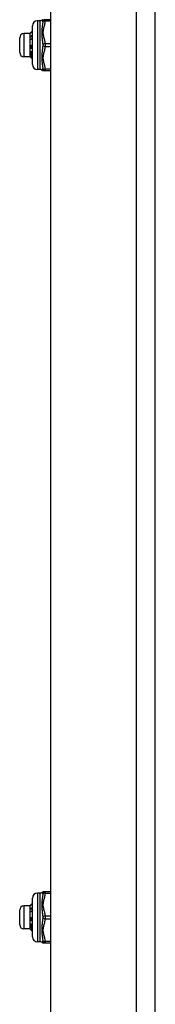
# Model space of a CAD drawing. Header units: inches. Extents: x 4 to 120, y 7 to 65.
# Tile 127 of 149: x 32.65 to 33.68, y 26.32 to 33.87. Entities that reach past the tile are written whole.
import ezdxf

# ---------------------------------------------------------------- set-up
doc = ezdxf.new("R2010")
doc.units = ezdxf.units.IN
doc.header["$MEASUREMENT"] = 0
doc.layers.add('Visible Edges(ANSI)', color=7, linetype='Continuous', lineweight=25)
doc.layers.add('Visible Tangent Edges(ANSI)', color=7, linetype='Continuous', lineweight=25)

msp = doc.modelspace()

# ---------------------------------------------------------------- linework, layer by layer
at = {"layer": 'Visible Edges(ANSI)'}
for p, q in [((33.6842, 18.9164), (33.6842, 48.4274)), ((32.8842, 24.6134), (32.8842, 42.7304)), ((32.7442, 33.5243), (32.7442, 33.8196)), ((32.8033, 33.8589), (32.7836, 33.8589)), ((32.8842, 33.8668), (32.8424, 33.8668)), ((32.7257, 33.7605), (32.6784, 33.7605)), ((32.7257, 33.7605), (32.7262, 33.761)), ((32.7257, 33.724), (32.7257, 33.7605)), ((32.6469, 33.6148), (32.6469, 33.729)), ((32.7257, 33.6359), (32.7257, 33.724)), ((32.7355, 33.6719), (32.7442, 33.6719)), ((32.7257, 33.5838), (32.7257, 33.6359)), ((32.7363, 33.6478), (32.7371, 33.6482)), ((32.7257, 33.5833), (32.6784, 33.5833)), ((32.7257, 33.5833), (32.7257, 33.5838)), ((32.7257, 33.5833), (32.7262, 33.5828)), ((32.7271, 33.5822), (32.7305, 33.5821)), ((32.7442, 33.5722), (32.7405, 33.5685)), ((32.7442, 33.5722), (32.7406, 33.5686)), ((32.7436, 33.5776), (32.7442, 33.5769)), ((32.8033, 33.4849), (32.7836, 33.4849)), ((32.8269, 33.477), (32.8424, 33.477)), ((32.8424, 33.477), (32.8842, 33.477)), ((32.8424, 27.1796), (32.8269, 27.1796)), ((32.8842, 27.1796), (32.8424, 27.1796)), ((32.7442, 26.837), (32.7442, 27.1323)), ((32.8033, 27.1717), (32.7836, 27.1717)), ((32.6469, 26.9276), (32.6469, 27.0418)), ((32.7257, 27.0733), (32.6784, 27.0733)), ((32.7257, 27.0733), (32.7262, 27.0738)), ((32.7257, 27.0367), (32.7257, 27.0733)), ((32.7257, 26.9486), (32.7257, 27.0367)), ((32.7257, 26.8966), (32.7257, 26.9486)), ((32.7355, 26.9847), (32.7442, 26.9847)), ((32.7363, 26.9606), (32.7371, 26.961)), ((32.7257, 26.8961), (32.6784, 26.8961)), ((32.7257, 26.8961), (32.7257, 26.8966)), ((32.7257, 26.8961), (32.7262, 26.8956)), ((32.7271, 26.8949), (32.7305, 26.8949)), ((32.7442, 26.885), (32.7405, 26.8813)), ((32.7442, 26.8849), (32.7406, 26.8813)), ((32.7436, 26.8903), (32.7442, 26.8897)), ((32.8033, 26.7977), (32.7836, 26.7977)), ((32.8269, 26.7898), (32.8424, 26.7898)), ((32.8424, 26.7898), (32.8842, 26.7898))]:
    msp.add_line(p, q, dxfattribs=at)
at = {"layer": 'Visible Edges(ANSI)', "flags": 128}
for points in [[(32.7271, 33.7617), (32.727, 33.7617), (32.727, 33.7616), (32.7269, 33.7616), (32.7269, 33.7616), (32.7269, 33.7615), (32.7268, 33.7615), (32.7268, 33.7615), (32.7267, 33.7615), (32.7267, 33.7614), (32.7266, 33.7614), (32.7266, 33.7614), (32.7266, 33.7613), (32.7265, 33.7613), (32.7265, 33.7613), (32.7265, 33.7613), (32.7264, 33.7612), (32.7264, 33.7612), (32.7264, 33.7612), (32.7263, 33.7611), (32.7263, 33.7611), (32.7263, 33.7611), (32.7262, 33.7611), (32.7262, 33.761), (32.7262, 33.761)], [(32.7442, 33.779), (32.7435, 33.7783), (32.7428, 33.7776), (32.7421, 33.7769), (32.7414, 33.7762), (32.7407, 33.7754), (32.7399, 33.7747), (32.7392, 33.774), (32.7385, 33.7733), (32.7378, 33.7726), (32.7371, 33.7718), (32.7364, 33.7711), (32.7357, 33.7704), (32.7349, 33.7697), (32.7342, 33.7689), (32.7335, 33.7682), (32.7328, 33.7675), (32.7321, 33.7668), (32.7314, 33.766), (32.7306, 33.7653), (32.7299, 33.7646), (32.7292, 33.7639), (32.7285, 33.7631), (32.7278, 33.7624), (32.7271, 33.7617)], [(32.7271, 33.7368), (32.7278, 33.7373), (32.7285, 33.7378), (32.7292, 33.7383), (32.7299, 33.7388), (32.7306, 33.7393), (32.7314, 33.7398), (32.7321, 33.7403), (32.7328, 33.7408), (32.7335, 33.7413), (32.7342, 33.7418), (32.7349, 33.7423), (32.7357, 33.7428), (32.7364, 33.7433), (32.7371, 33.7438), (32.7378, 33.7443), (32.7385, 33.7448), (32.7392, 33.7453), (32.7399, 33.7458), (32.7407, 33.7463), (32.7414, 33.7468), (32.7421, 33.7473), (32.7428, 33.7478), (32.7435, 33.7483), (32.7442, 33.7488)], [(32.7257, 33.724), (32.7257, 33.7245), (32.7257, 33.7251), (32.7257, 33.7256), (32.7257, 33.7262), (32.7257, 33.7267), (32.7258, 33.7272), (32.7258, 33.7278), (32.7258, 33.7283), (32.7259, 33.7288), (32.7259, 33.7294), (32.726, 33.7299), (32.726, 33.7305), (32.7261, 33.731), (32.7262, 33.7315), (32.7262, 33.7321), (32.7263, 33.7326), (32.7264, 33.7331), (32.7265, 33.7337), (32.7266, 33.7342), (32.7267, 33.7347), (32.7268, 33.7353), (32.7269, 33.7358), (32.727, 33.7363), (32.7271, 33.7368)], [(32.7271, 33.7114), (32.727, 33.7119), (32.7269, 33.7124), (32.7267, 33.713), (32.7267, 33.7135), (32.7266, 33.714), (32.7265, 33.7145), (32.7264, 33.715), (32.7263, 33.7156), (32.7262, 33.7161), (32.7262, 33.7166), (32.7261, 33.7171), (32.726, 33.7177), (32.726, 33.7182), (32.7259, 33.7187), (32.7259, 33.7192), (32.7258, 33.7198), (32.7258, 33.7203), (32.7258, 33.7208), (32.7257, 33.7213), (32.7257, 33.7219), (32.7257, 33.7224), (32.7257, 33.7229), (32.7257, 33.7235), (32.7257, 33.724)], [(32.7271, 33.7368), (32.7278, 33.7369), (32.7285, 33.737), (32.7292, 33.737), (32.7299, 33.7371), (32.7306, 33.7371), (32.7314, 33.7372), (32.7321, 33.7373), (32.7328, 33.7373), (32.7335, 33.7374), (32.7342, 33.7374), (32.7349, 33.7375), (32.7357, 33.7376), (32.7364, 33.7376), (32.7371, 33.7377), (32.7378, 33.7377), (32.7385, 33.7378), (32.7392, 33.7378), (32.7399, 33.7379), (32.7407, 33.738), (32.7414, 33.738), (32.7421, 33.7381), (32.7428, 33.7381), (32.7435, 33.7382), (32.7442, 33.7383)], [(32.7442, 33.7238), (32.7435, 33.7233), (32.7428, 33.7227), (32.7421, 33.7222), (32.7414, 33.7217), (32.7407, 33.7212), (32.7399, 33.7206), (32.7392, 33.7201), (32.7385, 33.7196), (32.7378, 33.7191), (32.7371, 33.7186), (32.7364, 33.718), (32.7357, 33.7175), (32.7349, 33.717), (32.7342, 33.7165), (32.7335, 33.716), (32.7328, 33.7155), (32.7321, 33.715), (32.7314, 33.7144), (32.7306, 33.7139), (32.7299, 33.7134), (32.7292, 33.7129), (32.7285, 33.7124), (32.7278, 33.7119), (32.7271, 33.7114)], [(32.7355, 33.6719), (32.7356, 33.6709), (32.7357, 33.6699), (32.7357, 33.6689), (32.7358, 33.6679), (32.7358, 33.667), (32.7359, 33.666), (32.736, 33.665), (32.736, 33.664), (32.7361, 33.663), (32.7362, 33.662), (32.7362, 33.661), (32.7363, 33.66), (32.7364, 33.659), (32.7364, 33.658), (32.7365, 33.657), (32.7365, 33.656), (32.7366, 33.6551), (32.7367, 33.6541), (32.7367, 33.6531), (32.7368, 33.6521), (32.7369, 33.6511), (32.7369, 33.6502), (32.737, 33.6492), (32.7371, 33.6482)], [(32.7363, 33.6478), (32.7363, 33.6488), (32.7362, 33.6498), (32.7362, 33.6508), (32.7362, 33.6518), (32.7361, 33.6528), (32.7361, 33.6538), (32.7361, 33.6548), (32.736, 33.6558), (32.736, 33.6568), (32.736, 33.6578), (32.7359, 33.6588), (32.7359, 33.6598), (32.7359, 33.6608), (32.7359, 33.6618), (32.7358, 33.6628), (32.7358, 33.6638), (32.7358, 33.6649), (32.7357, 33.6659), (32.7357, 33.6669), (32.7357, 33.6679), (32.7356, 33.6689), (32.7356, 33.6699), (32.7356, 33.6709), (32.7355, 33.6719)], [(32.7257, 33.6359), (32.7257, 33.6365), (32.7257, 33.6371), (32.7257, 33.6377), (32.7257, 33.6383), (32.7257, 33.6389), (32.7258, 33.6396), (32.7258, 33.6402), (32.7258, 33.6408), (32.7259, 33.6414), (32.7259, 33.642), (32.726, 33.6426), (32.726, 33.6432), (32.7261, 33.6438), (32.7262, 33.6444), (32.7262, 33.645), (32.7263, 33.6456), (32.7264, 33.6462), (32.7265, 33.6468), (32.7266, 33.6474), (32.7267, 33.648), (32.7268, 33.6486), (32.7269, 33.6492), (32.727, 33.6498), (32.7271, 33.6504)], [(32.7271, 33.6216), (32.727, 33.6222), (32.7269, 33.6228), (32.7267, 33.6234), (32.7267, 33.624), (32.7266, 33.6246), (32.7265, 33.6252), (32.7264, 33.6258), (32.7263, 33.6264), (32.7262, 33.627), (32.7262, 33.6276), (32.7261, 33.6282), (32.726, 33.6287), (32.726, 33.6293), (32.7259, 33.6299), (32.7259, 33.6305), (32.7258, 33.6311), (32.7258, 33.6317), (32.7258, 33.6323), (32.7257, 33.6329), (32.7257, 33.6335), (32.7257, 33.6341), (32.7257, 33.6347), (32.7257, 33.6353), (32.7257, 33.6359)], [(32.7271, 33.6504), (32.7275, 33.6503), (32.7278, 33.6502), (32.7282, 33.6501), (32.7286, 33.65), (32.729, 33.6499), (32.7294, 33.6498), (32.7298, 33.6497), (32.7301, 33.6495), (32.7305, 33.6494), (32.7309, 33.6493), (32.7313, 33.6492), (32.7317, 33.6491), (32.7321, 33.649), (32.7325, 33.6489), (32.7328, 33.6488), (32.7332, 33.6487), (32.7336, 33.6486), (32.734, 33.6485), (32.7344, 33.6484), (32.7348, 33.6483), (32.7351, 33.6481), (32.7355, 33.648), (32.7359, 33.6479), (32.7363, 33.6478)], [(32.7271, 33.6216), (32.7278, 33.6217), (32.7285, 33.6218), (32.7292, 33.6219), (32.7299, 33.6219), (32.7306, 33.622), (32.7314, 33.6221), (32.7321, 33.6221), (32.7328, 33.6222), (32.7335, 33.6223), (32.7342, 33.6224), (32.7349, 33.6224), (32.7357, 33.6225), (32.7364, 33.6226), (32.7371, 33.6226), (32.7378, 33.6227), (32.7385, 33.6228), (32.7392, 33.6229), (32.7399, 33.6229), (32.7407, 33.623), (32.7414, 33.6231), (32.7421, 33.6231), (32.7428, 33.6232), (32.7435, 33.6233), (32.7442, 33.6234)], [(32.7373, 33.6186), (32.7369, 33.6187), (32.7364, 33.6188), (32.736, 33.619), (32.7356, 33.6191), (32.7352, 33.6192), (32.7347, 33.6193), (32.7343, 33.6195), (32.7339, 33.6196), (32.7335, 33.6197), (32.733, 33.6198), (32.7326, 33.62), (32.7322, 33.6201), (32.7318, 33.6202), (32.7313, 33.6203), (32.7309, 33.6205), (32.7305, 33.6206), (32.7301, 33.6207), (32.7296, 33.6209), (32.7292, 33.621), (32.7288, 33.6211), (32.7284, 33.6212), (32.7279, 33.6214), (32.7275, 33.6215), (32.7271, 33.6216)], [(32.7371, 33.6482), (32.7374, 33.6482), (32.7377, 33.6481), (32.738, 33.648), (32.7382, 33.6479), (32.7385, 33.6478), (32.7388, 33.6478), (32.7391, 33.6477), (32.7394, 33.6476), (32.7397, 33.6475), (32.74, 33.6474), (32.7403, 33.6474), (32.7406, 33.6473), (32.7409, 33.6472), (32.7412, 33.6471), (32.7415, 33.647), (32.7418, 33.647), (32.7421, 33.6469), (32.7424, 33.6468), (32.7427, 33.6467), (32.743, 33.6467), (32.7433, 33.6466), (32.7436, 33.6465), (32.7439, 33.6464), (32.7442, 33.6464)], [(32.739, 33.6195), (32.739, 33.6195), (32.7389, 33.6194), (32.7388, 33.6194), (32.7388, 33.6193), (32.7387, 33.6193), (32.7386, 33.6193), (32.7385, 33.6192), (32.7385, 33.6192), (32.7384, 33.6192), (32.7383, 33.6191), (32.7382, 33.6191), (32.7382, 33.619), (32.7381, 33.619), (32.738, 33.619), (32.7379, 33.6189), (32.7379, 33.6189), (32.7378, 33.6189), (32.7377, 33.6188), (32.7377, 33.6188), (32.7376, 33.6187), (32.7375, 33.6187), (32.7374, 33.6187), (32.7374, 33.6186), (32.7373, 33.6186)], [(32.7396, 33.5734), (32.7395, 33.5743), (32.7394, 33.5754), (32.7393, 33.5766), (32.7392, 33.5778), (32.7391, 33.5792), (32.739, 33.5806), (32.7389, 33.5821), (32.7388, 33.5836), (32.7387, 33.5853), (32.7386, 33.587), (32.7385, 33.5888), (32.7384, 33.5907), (32.7383, 33.5927), (32.7382, 33.5947), (32.7382, 33.5968), (32.7381, 33.599), (32.738, 33.6013), (32.7379, 33.6036), (32.7378, 33.6059), (32.7377, 33.6084), (32.7376, 33.6108), (32.7375, 33.6134), (32.7374, 33.616), (32.7373, 33.6186)], [(32.7442, 33.618), (32.744, 33.6181), (32.7438, 33.6181), (32.7436, 33.6182), (32.7434, 33.6183), (32.7432, 33.6183), (32.7429, 33.6184), (32.7427, 33.6184), (32.7425, 33.6185), (32.7423, 33.6186), (32.7421, 33.6186), (32.7419, 33.6187), (32.7416, 33.6187), (32.7414, 33.6188), (32.7412, 33.6189), (32.741, 33.6189), (32.7408, 33.619), (32.7406, 33.6191), (32.7403, 33.6191), (32.7401, 33.6192), (32.7399, 33.6192), (32.7397, 33.6193), (32.7395, 33.6194), (32.7393, 33.6194), (32.739, 33.6195)], [(32.739, 33.6195), (32.7392, 33.617), (32.7394, 33.6146), (32.7396, 33.6122), (32.7398, 33.6099), (32.74, 33.6076), (32.7402, 33.6054), (32.7404, 33.6032), (32.7406, 33.6012), (32.7407, 33.5991), (32.7409, 33.5972), (32.7411, 33.5953), (32.7413, 33.5935), (32.7415, 33.5917), (32.7417, 33.5901), (32.7419, 33.5885), (32.7421, 33.5869), (32.7422, 33.5855), (32.7424, 33.5841), (32.7426, 33.5828), (32.7428, 33.5816), (32.743, 33.5805), (32.7432, 33.5794), (32.7434, 33.5785), (32.7436, 33.5776)], [(32.7257, 33.5838), (32.7257, 33.5839), (32.7257, 33.584), (32.7257, 33.584), (32.7257, 33.5841), (32.7257, 33.5842), (32.7258, 33.5842), (32.7258, 33.5843), (32.7258, 33.5844), (32.7259, 33.5845), (32.7259, 33.5845), (32.726, 33.5846), (32.726, 33.5847), (32.7261, 33.5847), (32.7262, 33.5848), (32.7262, 33.5849), (32.7263, 33.5849), (32.7264, 33.585), (32.7265, 33.5851), (32.7266, 33.5852), (32.7267, 33.5852), (32.7268, 33.5853), (32.7269, 33.5854), (32.727, 33.5854), (32.7271, 33.5855)], [(32.7271, 33.5822), (32.727, 33.5822), (32.7269, 33.5823), (32.7267, 33.5824), (32.7267, 33.5825), (32.7266, 33.5825), (32.7265, 33.5826), (32.7264, 33.5827), (32.7263, 33.5827), (32.7262, 33.5828), (32.7262, 33.5829), (32.7261, 33.5829), (32.726, 33.583), (32.726, 33.5831), (32.7259, 33.5831), (32.7259, 33.5832), (32.7258, 33.5833), (32.7258, 33.5833), (32.7258, 33.5834), (32.7257, 33.5835), (32.7257, 33.5836), (32.7257, 33.5836), (32.7257, 33.5837), (32.7257, 33.5838), (32.7257, 33.5838)], [(32.7271, 33.5855), (32.7276, 33.585), (32.7281, 33.5845), (32.7286, 33.584), (32.7292, 33.5835), (32.7297, 33.583), (32.7302, 33.5825), (32.7307, 33.582), (32.7312, 33.5815), (32.7318, 33.5809), (32.7323, 33.5804), (32.7328, 33.5799), (32.7333, 33.5794), (32.7338, 33.5789), (32.7344, 33.5784), (32.7349, 33.5779), (32.7354, 33.5774), (32.7359, 33.5769), (32.7365, 33.5764), (32.737, 33.5759), (32.7375, 33.5754), (32.738, 33.5749), (32.7385, 33.5744), (32.7391, 33.5739), (32.7396, 33.5734)], [(32.7405, 33.5685), (32.74, 33.5691), (32.7394, 33.5697), (32.7389, 33.5702), (32.7383, 33.5708), (32.7377, 33.5714), (32.7372, 33.5719), (32.7366, 33.5725), (32.7361, 33.5731), (32.7355, 33.5736), (32.7349, 33.5742), (32.7344, 33.5748), (32.7338, 33.5753), (32.7332, 33.5759), (32.7327, 33.5765), (32.7321, 33.577), (32.7316, 33.5776), (32.731, 33.5782), (32.7304, 33.5787), (32.7299, 33.5793), (32.7293, 33.5799), (32.7288, 33.5805), (32.7282, 33.581), (32.7276, 33.5816), (32.7271, 33.5822)], [(32.7396, 33.5734), (32.7397, 33.5735), (32.7399, 33.5737), (32.7401, 33.5739), (32.7402, 33.5741), (32.7404, 33.5742), (32.7406, 33.5744), (32.7407, 33.5746), (32.7409, 33.5748), (32.7411, 33.5749), (32.7412, 33.5751), (32.7414, 33.5753), (32.7416, 33.5755), (32.7417, 33.5757), (32.7419, 33.5758), (32.7421, 33.576), (32.7422, 33.5762), (32.7424, 33.5764), (32.7426, 33.5765), (32.7427, 33.5767), (32.7429, 33.5769), (32.7431, 33.5771), (32.7432, 33.5772), (32.7434, 33.5774), (32.7436, 33.5776)], [(32.7406, 33.5686), (32.7406, 33.5686), (32.7406, 33.5686), (32.7406, 33.5686), (32.7406, 33.5686), (32.7406, 33.5686), (32.7406, 33.5686), (32.7406, 33.5686), (32.7406, 33.5685), (32.7406, 33.5685), (32.7406, 33.5685), (32.7406, 33.5685), (32.7406, 33.5685), (32.7406, 33.5685), (32.7406, 33.5685), (32.7406, 33.5685), (32.7406, 33.5685), (32.7406, 33.5685), (32.7406, 33.5685), (32.7406, 33.5685), (32.7406, 33.5685), (32.7406, 33.5685), (32.7405, 33.5685), (32.7405, 33.5685), (32.7405, 33.5685)], [(32.7257, 27.0367), (32.7257, 27.0373), (32.7257, 27.0378), (32.7257, 27.0384), (32.7257, 27.0389), (32.7257, 27.0394), (32.7258, 27.04), (32.7258, 27.0405), (32.7258, 27.0411), (32.7259, 27.0416), (32.7259, 27.0421), (32.726, 27.0427), (32.726, 27.0432), (32.7261, 27.0437), (32.7262, 27.0443), (32.7262, 27.0448), (32.7263, 27.0453), (32.7264, 27.0459), (32.7265, 27.0464), (32.7266, 27.0469), (32.7267, 27.0475), (32.7268, 27.048), (32.7269, 27.0485), (32.727, 27.0491), (32.7271, 27.0496)], [(32.7271, 27.0242), (32.727, 27.0247), (32.7269, 27.0252), (32.7267, 27.0257), (32.7267, 27.0262), (32.7266, 27.0268), (32.7265, 27.0273), (32.7264, 27.0278), (32.7263, 27.0283), (32.7262, 27.0288), (32.7262, 27.0294), (32.7261, 27.0299), (32.726, 27.0304), (32.726, 27.0309), (32.7259, 27.0315), (32.7259, 27.032), (32.7258, 27.0325), (32.7258, 27.033), (32.7258, 27.0336), (32.7257, 27.0341), (32.7257, 27.0346), (32.7257, 27.0352), (32.7257, 27.0357), (32.7257, 27.0362), (32.7257, 27.0367)], [(32.7271, 27.0744), (32.727, 27.0744), (32.727, 27.0744), (32.7269, 27.0743), (32.7269, 27.0743), (32.7269, 27.0743), (32.7268, 27.0743), (32.7268, 27.0742), (32.7267, 27.0742), (32.7267, 27.0742), (32.7266, 27.0741), (32.7266, 27.0741), (32.7266, 27.0741), (32.7265, 27.0741), (32.7265, 27.074), (32.7265, 27.074), (32.7264, 27.074), (32.7264, 27.0739), (32.7264, 27.0739), (32.7263, 27.0739), (32.7263, 27.0739), (32.7263, 27.0738), (32.7262, 27.0738), (32.7262, 27.0738), (32.7262, 27.0738)], [(32.7442, 27.0918), (32.7435, 27.0911), (32.7428, 27.0904), (32.7421, 27.0896), (32.7414, 27.0889), (32.7407, 27.0882), (32.7399, 27.0875), (32.7392, 27.0867), (32.7385, 27.086), (32.7378, 27.0853), (32.7371, 27.0846), (32.7364, 27.0839), (32.7357, 27.0831), (32.7349, 27.0824), (32.7342, 27.0817), (32.7335, 27.081), (32.7328, 27.0802), (32.7321, 27.0795), (32.7314, 27.0788), (32.7306, 27.0781), (32.7299, 27.0773), (32.7292, 27.0766), (32.7285, 27.0759), (32.7278, 27.0752), (32.7271, 27.0744)], [(32.7271, 27.0496), (32.7278, 27.0501), (32.7285, 27.0506), (32.7292, 27.0511), (32.7299, 27.0516), (32.7306, 27.052), (32.7314, 27.0525), (32.7321, 27.053), (32.7328, 27.0535), (32.7335, 27.054), (32.7342, 27.0545), (32.7349, 27.055), (32.7357, 27.0555), (32.7364, 27.056), (32.7371, 27.0565), (32.7378, 27.057), (32.7385, 27.0575), (32.7392, 27.058), (32.7399, 27.0585), (32.7407, 27.059), (32.7414, 27.0595), (32.7421, 27.06), (32.7428, 27.0605), (32.7435, 27.0611), (32.7442, 27.0616)], [(32.7271, 27.0496), (32.7278, 27.0497), (32.7285, 27.0497), (32.7292, 27.0498), (32.7299, 27.0498), (32.7306, 27.0499), (32.7314, 27.05), (32.7321, 27.05), (32.7328, 27.0501), (32.7335, 27.0501), (32.7342, 27.0502), (32.7349, 27.0502), (32.7357, 27.0503), (32.7364, 27.0504), (32.7371, 27.0504), (32.7378, 27.0505), (32.7385, 27.0505), (32.7392, 27.0506), (32.7399, 27.0507), (32.7407, 27.0507), (32.7414, 27.0508), (32.7421, 27.0508), (32.7428, 27.0509), (32.7435, 27.0509), (32.7442, 27.051)], [(32.7442, 27.0365), (32.7435, 27.036), (32.7428, 27.0355), (32.7421, 27.035), (32.7414, 27.0344), (32.7407, 27.0339), (32.7399, 27.0334), (32.7392, 27.0329), (32.7385, 27.0324), (32.7378, 27.0318), (32.7371, 27.0313), (32.7364, 27.0308), (32.7357, 27.0303), (32.7349, 27.0298), (32.7342, 27.0292), (32.7335, 27.0287), (32.7328, 27.0282), (32.7321, 27.0277), (32.7314, 27.0272), (32.7306, 27.0267), (32.7299, 27.0262), (32.7292, 27.0257), (32.7285, 27.0252), (32.7278, 27.0247), (32.7271, 27.0242)], [(32.7257, 26.9486), (32.7257, 26.9493), (32.7257, 26.9499), (32.7257, 26.9505), (32.7257, 26.9511), (32.7257, 26.9517), (32.7258, 26.9523), (32.7258, 26.9529), (32.7258, 26.9535), (32.7259, 26.9541), (32.7259, 26.9547), (32.726, 26.9553), (32.726, 26.9559), (32.7261, 26.9565), (32.7262, 26.9572), (32.7262, 26.9578), (32.7263, 26.9584), (32.7264, 26.959), (32.7265, 26.9596), (32.7266, 26.9602), (32.7267, 26.9608), (32.7268, 26.9614), (32.7269, 26.962), (32.727, 26.9626), (32.7271, 26.9632)], [(32.7271, 26.9344), (32.727, 26.935), (32.7269, 26.9356), (32.7267, 26.9362), (32.7267, 26.9368), (32.7266, 26.9374), (32.7265, 26.9379), (32.7264, 26.9385), (32.7263, 26.9391), (32.7262, 26.9397), (32.7262, 26.9403), (32.7261, 26.9409), (32.726, 26.9415), (32.726, 26.9421), (32.7259, 26.9427), (32.7259, 26.9433), (32.7258, 26.9439), (32.7258, 26.9445), (32.7258, 26.9451), (32.7257, 26.9457), (32.7257, 26.9463), (32.7257, 26.9469), (32.7257, 26.9474), (32.7257, 26.948), (32.7257, 26.9486)], [(32.7271, 26.9632), (32.7275, 26.9631), (32.7278, 26.963), (32.7282, 26.9629), (32.7286, 26.9627), (32.729, 26.9626), (32.7294, 26.9625), (32.7298, 26.9624), (32.7301, 26.9623), (32.7305, 26.9622), (32.7309, 26.9621), (32.7313, 26.962), (32.7317, 26.9619), (32.7321, 26.9618), (32.7325, 26.9616), (32.7328, 26.9615), (32.7332, 26.9614), (32.7336, 26.9613), (32.734, 26.9612), (32.7344, 26.9611), (32.7348, 26.961), (32.7351, 26.9609), (32.7355, 26.9608), (32.7359, 26.9607), (32.7363, 26.9606)], [(32.7355, 26.9847), (32.7356, 26.9837), (32.7357, 26.9827), (32.7357, 26.9817), (32.7358, 26.9807), (32.7358, 26.9797), (32.7359, 26.9787), (32.736, 26.9777), (32.736, 26.9767), (32.7361, 26.9757), (32.7362, 26.9747), (32.7362, 26.9737), (32.7363, 26.9728), (32.7364, 26.9718), (32.7364, 26.9708), (32.7365, 26.9698), (32.7365, 26.9688), (32.7366, 26.9678), (32.7367, 26.9668), (32.7367, 26.9659), (32.7368, 26.9649), (32.7369, 26.9639), (32.7369, 26.9629), (32.737, 26.962), (32.7371, 26.961)], [(32.7363, 26.9606), (32.7363, 26.9616), (32.7362, 26.9626), (32.7362, 26.9636), (32.7362, 26.9646), (32.7361, 26.9655), (32.7361, 26.9665), (32.7361, 26.9675), (32.736, 26.9685), (32.736, 26.9695), (32.736, 26.9706), (32.7359, 26.9716), (32.7359, 26.9726), (32.7359, 26.9736), (32.7359, 26.9746), (32.7358, 26.9756), (32.7358, 26.9766), (32.7358, 26.9776), (32.7357, 26.9786), (32.7357, 26.9796), (32.7357, 26.9806), (32.7356, 26.9816), (32.7356, 26.9827), (32.7356, 26.9837), (32.7355, 26.9847)], [(32.7371, 26.961), (32.7374, 26.9609), (32.7377, 26.9608), (32.738, 26.9607), (32.7382, 26.9607), (32.7385, 26.9606), (32.7388, 26.9605), (32.7391, 26.9604), (32.7394, 26.9603), (32.7397, 26.9603), (32.74, 26.9602), (32.7403, 26.9601), (32.7406, 26.96), (32.7409, 26.96), (32.7412, 26.9599), (32.7415, 26.9598), (32.7418, 26.9597), (32.7421, 26.9596), (32.7424, 26.9596), (32.7427, 26.9595), (32.743, 26.9594), (32.7433, 26.9593), (32.7436, 26.9593), (32.7439, 26.9592), (32.7442, 26.9591)], [(32.7257, 26.8966), (32.7257, 26.8966), (32.7257, 26.8967), (32.7257, 26.8968), (32.7257, 26.8969), (32.7257, 26.8969), (32.7258, 26.897), (32.7258, 26.8971), (32.7258, 26.8971), (32.7259, 26.8972), (32.7259, 26.8973), (32.726, 26.8973), (32.726, 26.8974), (32.7261, 26.8975), (32.7262, 26.8976), (32.7262, 26.8976), (32.7263, 26.8977), (32.7264, 26.8978), (32.7265, 26.8978), (32.7266, 26.8979), (32.7267, 26.898), (32.7268, 26.8981), (32.7269, 26.8981), (32.727, 26.8982), (32.7271, 26.8983)], [(32.7271, 26.8949), (32.727, 26.895), (32.7269, 26.8951), (32.7267, 26.8951), (32.7267, 26.8952), (32.7266, 26.8953), (32.7265, 26.8953), (32.7264, 26.8954), (32.7263, 26.8955), (32.7262, 26.8955), (32.7262, 26.8956), (32.7261, 26.8957), (32.726, 26.8958), (32.726, 26.8958), (32.7259, 26.8959), (32.7259, 26.896), (32.7258, 26.896), (32.7258, 26.8961), (32.7258, 26.8962), (32.7257, 26.8962), (32.7257, 26.8963), (32.7257, 26.8964), (32.7257, 26.8964), (32.7257, 26.8965), (32.7257, 26.8966)], [(32.7271, 26.9344), (32.7278, 26.9345), (32.7285, 26.9345), (32.7292, 26.9346), (32.7299, 26.9347), (32.7306, 26.9348), (32.7314, 26.9348), (32.7321, 26.9349), (32.7328, 26.935), (32.7335, 26.935), (32.7342, 26.9351), (32.7349, 26.9352), (32.7357, 26.9353), (32.7364, 26.9353), (32.7371, 26.9354), (32.7378, 26.9355), (32.7385, 26.9355), (32.7392, 26.9356), (32.7399, 26.9357), (32.7407, 26.9358), (32.7414, 26.9358), (32.7421, 26.9359), (32.7428, 26.936), (32.7435, 26.936), (32.7442, 26.9361)], [(32.7373, 26.9313), (32.7369, 26.9315), (32.7364, 26.9316), (32.736, 26.9317), (32.7356, 26.9318), (32.7352, 26.932), (32.7347, 26.9321), (32.7343, 26.9322), (32.7339, 26.9323), (32.7335, 26.9325), (32.733, 26.9326), (32.7326, 26.9327), (32.7322, 26.9328), (32.7318, 26.933), (32.7313, 26.9331), (32.7309, 26.9332), (32.7305, 26.9333), (32.7301, 26.9335), (32.7296, 26.9336), (32.7292, 26.9337), (32.7288, 26.9339), (32.7284, 26.934), (32.7279, 26.9341), (32.7275, 26.9343), (32.7271, 26.9344)], [(32.7271, 26.8983), (32.7276, 26.8978), (32.7281, 26.8973), (32.7286, 26.8967), (32.7292, 26.8962), (32.7297, 26.8957), (32.7302, 26.8952), (32.7307, 26.8947), (32.7312, 26.8942), (32.7318, 26.8937), (32.7323, 26.8932), (32.7328, 26.8927), (32.7333, 26.8922), (32.7338, 26.8917), (32.7344, 26.8912), (32.7349, 26.8907), (32.7354, 26.8902), (32.7359, 26.8896), (32.7365, 26.8891), (32.737, 26.8886), (32.7375, 26.8881), (32.738, 26.8876), (32.7385, 26.8871), (32.7391, 26.8866), (32.7396, 26.8861)], [(32.7405, 26.8813), (32.74, 26.8818), (32.7394, 26.8824), (32.7389, 26.883), (32.7383, 26.8835), (32.7377, 26.8841), (32.7372, 26.8847), (32.7366, 26.8852), (32.7361, 26.8858), (32.7355, 26.8864), (32.7349, 26.8869), (32.7344, 26.8875), (32.7338, 26.8881), (32.7332, 26.8887), (32.7327, 26.8892), (32.7321, 26.8898), (32.7316, 26.8904), (32.731, 26.8909), (32.7304, 26.8915), (32.7299, 26.8921), (32.7293, 26.8926), (32.7288, 26.8932), (32.7282, 26.8938), (32.7276, 26.8943), (32.7271, 26.8949)], [(32.739, 26.9322), (32.739, 26.9322), (32.7389, 26.9322), (32.7388, 26.9321), (32.7388, 26.9321), (32.7387, 26.9321), (32.7386, 26.932), (32.7385, 26.932), (32.7385, 26.9319), (32.7384, 26.9319), (32.7383, 26.9319), (32.7382, 26.9318), (32.7382, 26.9318), (32.7381, 26.9318), (32.738, 26.9317), (32.7379, 26.9317), (32.7379, 26.9316), (32.7378, 26.9316), (32.7377, 26.9316), (32.7377, 26.9315), (32.7376, 26.9315), (32.7375, 26.9315), (32.7374, 26.9314), (32.7374, 26.9314), (32.7373, 26.9313)], [(32.7396, 26.8861), (32.7395, 26.8871), (32.7394, 26.8882), (32.7393, 26.8893), (32.7392, 26.8906), (32.7391, 26.8919), (32.739, 26.8933), (32.7389, 26.8948), (32.7388, 26.8964), (32.7387, 26.898), (32.7386, 26.8998), (32.7385, 26.9016), (32.7384, 26.9035), (32.7383, 26.9054), (32.7382, 26.9075), (32.7382, 26.9096), (32.7381, 26.9118), (32.738, 26.914), (32.7379, 26.9163), (32.7378, 26.9187), (32.7377, 26.9211), (32.7376, 26.9236), (32.7375, 26.9261), (32.7374, 26.9287), (32.7373, 26.9313)], [(32.7442, 26.9308), (32.744, 26.9308), (32.7438, 26.9309), (32.7436, 26.9309), (32.7434, 26.931), (32.7432, 26.9311), (32.7429, 26.9311), (32.7427, 26.9312), (32.7425, 26.9312), (32.7423, 26.9313), (32.7421, 26.9314), (32.7419, 26.9314), (32.7416, 26.9315), (32.7414, 26.9316), (32.7412, 26.9316), (32.741, 26.9317), (32.7408, 26.9317), (32.7406, 26.9318), (32.7403, 26.9319), (32.7401, 26.9319), (32.7399, 26.932), (32.7397, 26.9321), (32.7395, 26.9321), (32.7393, 26.9322), (32.739, 26.9322)], [(32.739, 26.9322), (32.7392, 26.9298), (32.7394, 26.9273), (32.7396, 26.925), (32.7398, 26.9226), (32.74, 26.9204), (32.7402, 26.9181), (32.7404, 26.916), (32.7406, 26.9139), (32.7407, 26.9119), (32.7409, 26.9099), (32.7411, 26.908), (32.7413, 26.9062), (32.7415, 26.9045), (32.7417, 26.9028), (32.7419, 26.9012), (32.7421, 26.8997), (32.7422, 26.8982), (32.7424, 26.8969), (32.7426, 26.8956), (32.7428, 26.8944), (32.743, 26.8932), (32.7432, 26.8922), (32.7434, 26.8912), (32.7436, 26.8903)], [(32.7396, 26.8861), (32.7397, 26.8863), (32.7399, 26.8865), (32.7401, 26.8866), (32.7402, 26.8868), (32.7404, 26.887), (32.7406, 26.8872), (32.7407, 26.8873), (32.7409, 26.8875), (32.7411, 26.8877), (32.7412, 26.8879), (32.7414, 26.888), (32.7416, 26.8882), (32.7417, 26.8884), (32.7419, 26.8886), (32.7421, 26.8888), (32.7422, 26.8889), (32.7424, 26.8891), (32.7426, 26.8893), (32.7427, 26.8895), (32.7429, 26.8896), (32.7431, 26.8898), (32.7432, 26.89), (32.7434, 26.8902), (32.7436, 26.8903)], [(32.7406, 26.8813), (32.7406, 26.8813), (32.7406, 26.8813), (32.7406, 26.8813), (32.7406, 26.8813), (32.7406, 26.8813), (32.7406, 26.8813), (32.7406, 26.8813), (32.7406, 26.8813), (32.7406, 26.8813), (32.7406, 26.8813), (32.7406, 26.8813), (32.7406, 26.8813), (32.7406, 26.8813), (32.7406, 26.8813), (32.7406, 26.8813), (32.7406, 26.8813), (32.7406, 26.8813), (32.7406, 26.8813), (32.7406, 26.8813), (32.7406, 26.8813), (32.7406, 26.8813), (32.7405, 26.8813), (32.7405, 26.8813), (32.7405, 26.8813)]]:
    msp.add_lwpolyline(points, dxfattribs=at)
at = {"layer": 'Visible Edges(ANSI)'}
for centre, radius, start, end in [((32.7836, 33.8196), 0.0394, 90, 180), ((32.8033, 33.8786), 0.0197, 270, 306.8699), ((32.8269, 33.8471), 0.0197, 90, 126.8699), ((32.6784, 33.729), 0.0315, 90, 180), ((32.6784, 33.6148), 0.0315, 180, 270), ((32.7836, 33.5243), 0.0394, 180, 270), ((32.8033, 33.4652), 0.0197, 53.1301, 90), ((32.8269, 33.4967), 0.0197, 233.1301, 270), ((32.8033, 27.1914), 0.0197, 270, 306.8699), ((32.8269, 27.1599), 0.0197, 90, 126.8699), ((32.7836, 27.1323), 0.0394, 90, 180), ((32.6784, 27.0418), 0.0315, 90, 180), ((32.6784, 26.9276), 0.0315, 180, 270), ((32.7836, 26.837), 0.0394, 180, 270), ((32.8033, 26.778), 0.0197, 53.1301, 90), ((32.8269, 26.8095), 0.0197, 233.1301, 270)]:
    msp.add_arc(centre, radius, start, end, dxfattribs=at)
at = {"layer": 'Visible Tangent Edges(ANSI)'}
for p, q in [((33.5382, 48.4274), (33.5382, 18.9164)), ((32.7836, 33.8589), (32.7836, 33.4849)), ((32.8033, 33.4849), (32.8033, 33.8589)), ((32.8424, 33.8668), (32.8424, 33.857)), ((32.8424, 33.857), (32.8842, 33.857)), ((32.6784, 33.7605), (32.6784, 33.5833)), ((32.8842, 33.6818), (32.8424, 33.6818)), ((32.8424, 33.6818), (32.8424, 33.6621)), ((32.8424, 33.6621), (32.8842, 33.6621)), ((32.8842, 33.4869), (32.8424, 33.4869)), ((32.8424, 33.4869), (32.8424, 33.477)), ((32.8424, 27.1796), (32.8424, 27.1697)), ((32.7836, 27.1717), (32.7836, 26.7977)), ((32.8033, 26.7977), (32.8033, 27.1717)), ((32.8424, 27.1697), (32.8842, 27.1697)), ((32.6784, 27.0733), (32.6784, 26.8961)), ((32.8842, 26.9945), (32.8424, 26.9945)), ((32.8424, 26.9945), (32.8424, 26.9748)), ((32.8424, 26.9748), (32.8842, 26.9748)), ((32.8842, 26.7996), (32.8424, 26.7996)), ((32.8424, 26.7996), (32.8424, 26.7898))]:
    msp.add_line(p, q, dxfattribs=at)
at = {"layer": 'Visible Tangent Edges(ANSI)', "flags": 128}
for points in [[(32.8151, 33.8629), (32.8151, 33.8628), (32.8152, 33.8627), (32.8154, 33.8626), (32.8156, 33.8624), (32.8159, 33.8621), (32.8162, 33.8618), (32.8166, 33.8614), (32.817, 33.861), (32.8174, 33.8605), (32.8179, 33.86), (32.8183, 33.8594), (32.8188, 33.8588), (32.8192, 33.8582), (32.8197, 33.8575), (32.8201, 33.8568), (32.8205, 33.856), (32.8209, 33.8552), (32.8213, 33.8544), (32.8217, 33.8536), (32.822, 33.8527), (32.8223, 33.8518), (32.8225, 33.8509), (32.8227, 33.85), (32.8229, 33.849)], [(32.8229, 33.849), (32.8225, 33.8434), (32.822, 33.8375), (32.8213, 33.8314), (32.8205, 33.8252), (32.8197, 33.8187), (32.8188, 33.8121), (32.8178, 33.8052), (32.817, 33.7981), (32.8162, 33.7907), (32.8156, 33.7832), (32.8152, 33.7753), (32.8151, 33.7674), (32.8152, 33.7593), (32.8156, 33.7511), (32.8162, 33.7429), (32.817, 33.7348), (32.8179, 33.7267), (32.8188, 33.7186), (32.8197, 33.7106), (32.8205, 33.7027), (32.8213, 33.6949), (32.822, 33.6871), (32.8225, 33.6795), (32.8229, 33.6719)], [(32.8424, 33.6818), (32.8417, 33.6891), (32.8407, 33.6965), (32.8393, 33.7038), (32.8378, 33.7111), (32.836, 33.7183), (32.8342, 33.7255), (32.8324, 33.7328), (32.8307, 33.74), (32.8292, 33.7473), (32.828, 33.7546), (32.8272, 33.7619), (32.8269, 33.7693), (32.8272, 33.7767), (32.828, 33.7841), (32.8292, 33.7914), (32.8307, 33.7987), (32.8324, 33.8059), (32.8342, 33.8131), (32.836, 33.8204), (32.8378, 33.8276), (32.8393, 33.8349), (32.8407, 33.8423), (32.8417, 33.8496), (32.8424, 33.857)], [(32.8229, 33.6719), (32.8225, 33.6644), (32.822, 33.6567), (32.8213, 33.649), (32.8205, 33.6411), (32.8197, 33.6332), (32.8188, 33.6252), (32.8178, 33.6171), (32.817, 33.609), (32.8162, 33.6009), (32.8156, 33.5927), (32.8152, 33.5845), (32.8151, 33.5764), (32.8152, 33.5684), (32.8156, 33.5606), (32.8162, 33.5531), (32.817, 33.5457), (32.8179, 33.5386), (32.8188, 33.5317), (32.8197, 33.5251), (32.8205, 33.5187), (32.8213, 33.5124), (32.822, 33.5064), (32.8225, 33.5005), (32.8229, 33.4948)], [(32.8424, 33.4869), (32.8417, 33.4943), (32.8407, 33.5016), (32.8393, 33.5089), (32.8378, 33.5162), (32.836, 33.5234), (32.8342, 33.5307), (32.8324, 33.5379), (32.8307, 33.5451), (32.8292, 33.5524), (32.828, 33.5597), (32.8272, 33.5671), (32.8269, 33.5745), (32.8272, 33.5819), (32.828, 33.5892), (32.8292, 33.5965), (32.8307, 33.6038), (32.8324, 33.611), (32.8342, 33.6183), (32.836, 33.6255), (32.8378, 33.6328), (32.8393, 33.6401), (32.8407, 33.6474), (32.8417, 33.6547), (32.8424, 33.6621)], [(32.8229, 33.4948), (32.8227, 33.4939), (32.8225, 33.493), (32.8223, 33.4921), (32.822, 33.4912), (32.8217, 33.4903), (32.8213, 33.4895), (32.8209, 33.4886), (32.8205, 33.4879), (32.8201, 33.4871), (32.8197, 33.4864), (32.8192, 33.4857), (32.8188, 33.485), (32.8183, 33.4844), (32.8179, 33.4839), (32.8174, 33.4833), (32.817, 33.4829), (32.8166, 33.4824), (32.8162, 33.4821), (32.8159, 33.4817), (32.8156, 33.4815), (32.8154, 33.4813), (32.8152, 33.4811), (32.8151, 33.481), (32.8151, 33.481)], [(32.8151, 27.1756), (32.8151, 27.1756), (32.8152, 27.1755), (32.8154, 27.1753), (32.8156, 27.1751), (32.8159, 27.1749), (32.8162, 27.1745), (32.8166, 27.1742), (32.817, 27.1737), (32.8174, 27.1733), (32.8179, 27.1727), (32.8183, 27.1722), (32.8188, 27.1716), (32.8192, 27.1709), (32.8197, 27.1702), (32.8201, 27.1695), (32.8205, 27.1687), (32.8209, 27.168), (32.8213, 27.1671), (32.8217, 27.1663), (32.822, 27.1654), (32.8223, 27.1645), (32.8225, 27.1636), (32.8227, 27.1627), (32.8229, 27.1618)], [(32.8229, 27.1618), (32.8225, 27.1561), (32.822, 27.1503), (32.8213, 27.1442), (32.8205, 27.1379), (32.8197, 27.1315), (32.8188, 27.1248), (32.8178, 27.1179), (32.817, 27.1108), (32.8162, 27.1035), (32.8156, 27.0959), (32.8152, 27.0881), (32.8151, 27.0801), (32.8152, 27.072), (32.8156, 27.0638), (32.8162, 27.0557), (32.817, 27.0475), (32.8179, 27.0394), (32.8188, 27.0314), (32.8197, 27.0234), (32.8205, 27.0155), (32.8213, 27.0076), (32.822, 26.9999), (32.8225, 26.9922), (32.8229, 26.9847)], [(32.8424, 26.9945), (32.8417, 27.0019), (32.8407, 27.0092), (32.8393, 27.0166), (32.8378, 27.0238), (32.836, 27.0311), (32.8342, 27.0383), (32.8324, 27.0455), (32.8307, 27.0527), (32.8292, 27.06), (32.828, 27.0673), (32.8272, 27.0747), (32.8269, 27.0821), (32.8272, 27.0895), (32.828, 27.0968), (32.8292, 27.1042), (32.8307, 27.1114), (32.8324, 27.1187), (32.8342, 27.1259), (32.836, 27.1331), (32.8378, 27.1404), (32.8393, 27.1477), (32.8407, 27.155), (32.8417, 27.1623), (32.8424, 27.1697)], [(32.8229, 26.9847), (32.8225, 26.9771), (32.822, 26.9695), (32.8213, 26.9617), (32.8205, 26.9539), (32.8197, 26.9459), (32.8188, 26.9379), (32.8178, 26.9299), (32.817, 26.9218), (32.8162, 26.9136), (32.8156, 26.9055), (32.8152, 26.8973), (32.8151, 26.8892), (32.8152, 26.8812), (32.8156, 26.8734), (32.8162, 26.8658), (32.817, 26.8585), (32.8179, 26.8514), (32.8188, 26.8445), (32.8197, 26.8378), (32.8205, 26.8314), (32.8213, 26.8252), (32.822, 26.8191), (32.8225, 26.8132), (32.8229, 26.8076)], [(32.8424, 26.7996), (32.8417, 26.807), (32.8407, 26.8144), (32.8393, 26.8217), (32.8378, 26.8289), (32.836, 26.8362), (32.8342, 26.8434), (32.8324, 26.8506), (32.8307, 26.8579), (32.8292, 26.8651), (32.828, 26.8725), (32.8272, 26.8798), (32.8269, 26.8872), (32.8272, 26.8946), (32.828, 26.902), (32.8292, 26.9093), (32.8307, 26.9165), (32.8324, 26.9238), (32.8342, 26.931), (32.836, 26.9383), (32.8378, 26.9455), (32.8393, 26.9528), (32.8407, 26.9601), (32.8417, 26.9675), (32.8424, 26.9748)], [(32.8229, 26.8076), (32.8227, 26.8066), (32.8225, 26.8057), (32.8223, 26.8048), (32.822, 26.8039), (32.8217, 26.8031), (32.8213, 26.8022), (32.8209, 26.8014), (32.8205, 26.8006), (32.8201, 26.7998), (32.8197, 26.7991), (32.8192, 26.7984), (32.8188, 26.7978), (32.8183, 26.7972), (32.8179, 26.7966), (32.8174, 26.7961), (32.817, 26.7956), (32.8166, 26.7952), (32.8162, 26.7948), (32.8159, 26.7945), (32.8156, 26.7942), (32.8154, 26.794), (32.8152, 26.7939), (32.8151, 26.7938), (32.8151, 26.7937)]]:
    msp.add_lwpolyline(points, dxfattribs=at)
at = {"layer": 'Visible Tangent Edges(ANSI)'}
for centre, major_axis, ratio, start_param, end_param in [((32.8424, 33.8471), (0, 0.0197), 0.998428, 0, 1.474012), ((32.8424, 33.8471), (-0.0196, 0.0013), 0.499214, 4.74474, 6.218752), ((32.8424, 33.6719), (-0.0196, -0.0013), 0.499214, 4.680038, 6.15405), ((32.8424, 33.6719), (-0.0196, 0.0013), 0.499214, 0.129136, 1.603148), ((32.8424, 33.4967), (0, -0.0197), 0.998428, 4.809173, 6.283185), ((32.8424, 33.4967), (-0.0196, -0.0013), 0.499214, 0.064433, 1.538445), ((32.8424, 27.1599), (0, 0.0197), 0.998428, 0, 1.474012), ((32.8424, 27.1599), (-0.0196, 0.0013), 0.499214, 4.74474, 6.218752), ((32.8424, 26.9847), (-0.0196, -0.0013), 0.499214, 4.680038, 6.15405), ((32.8424, 26.9847), (-0.0196, 0.0013), 0.499214, 0.129136, 1.603148), ((32.8424, 26.8095), (0, -0.0197), 0.998428, 4.809173, 6.283185), ((32.8424, 26.8095), (-0.0196, -0.0013), 0.499214, 0.064433, 1.538445)]:
    msp.add_ellipse(centre, major_axis=major_axis, ratio=ratio, start_param=start_param, end_param=end_param, dxfattribs=at)

doc.saveas('drawing.dxf')
